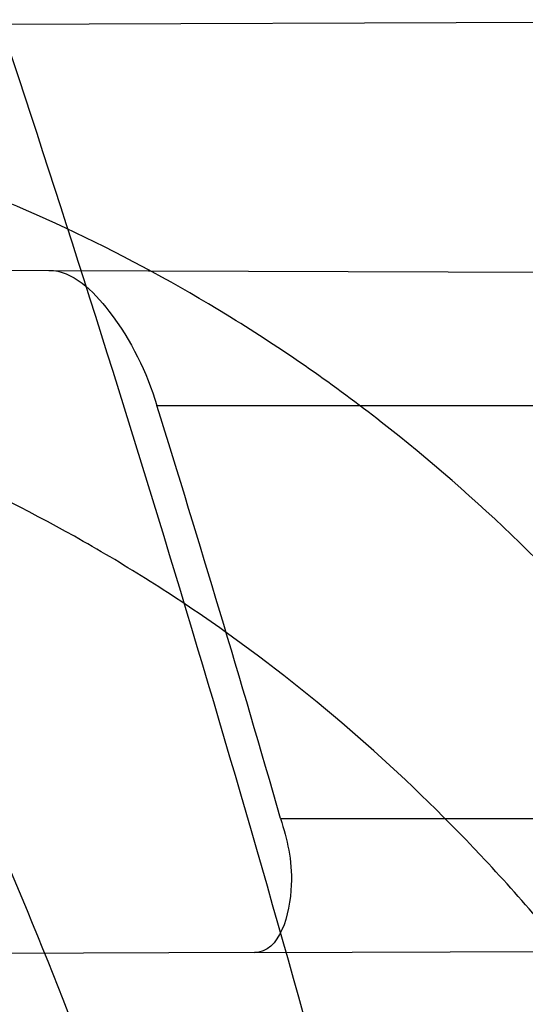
# Model space of a CAD drawing. Header units: millimetres. Extents: x 0 to 297, y 0 to 210.
# Tile 44 of 256: x 141.7195 to 141.7305, y 90.9665 to 90.988. Entities that reach past the tile are written whole.
import ezdxf

# ---------------------------------------------------------------- set-up
doc = ezdxf.new("R2010")
doc.units = ezdxf.units.MM
doc.header["$LTSCALE"] = 16.335
doc.layers.get('0').update_dxf_attribs({"linetype": 'CONTINUOUS'})
for name, color, linetype in [('01_GLOBAL', 7, 'CONTINUOUS'), ('INTFCLR_1', 7, 'CONTINUOUS'), ('INTFCLR_144815', 7, 'CONTINUOUS')]:
    doc.layers.add(name, color=color, linetype=linetype)

msp = doc.modelspace()

# ---------------------------------------------------------------- linework, layer by layer
at = {"color": 7, "linetype": 'Continuous'}
msp.add_circle((142.5788034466, 92.2083412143), 3.42, dxfattribs=at)
at = {"color": 9, "linetype": 'Continuous'}
msp.add_arc((142.5788034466, 92.2083412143), 3.3761688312, 182.9674534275, 267.0325465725, dxfattribs=at)
at = {"layer": '01_GLOBAL', "color": 7, "linetype": 'Continuous'}
msp.add_circle((142.5788034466, 92.2083412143), 3.465, dxfattribs=at)
at = {"layer": 'INTFCLR_1', "color": 9, "linetype": 'Continuous'}
for p, q in [((141.7156813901, 90.9878829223), (141.7474021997, 90.9879936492)), ((141.7201135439, 90.9825307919), (141.7990226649, 90.982255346)), ((141.7224650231, 90.97958959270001), (141.7996998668, 90.97958959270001)), ((141.725158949, 90.97058959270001), (141.8020041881, 90.97058959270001)), ((141.7245857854, 90.9676640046), (141.8026887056, 90.9679366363))]:
    msp.add_line(p, q, dxfattribs=at)
at = {"layer": 'INTFCLR_1', "color": 6, "linetype": 'Continuous'}
for p, q in [((141.6490417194, 90.9827788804), (141.7201135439, 90.9825307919)), ((141.7245857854, 90.9676640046), (141.6545242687, 90.96741944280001))]:
    msp.add_line(p, q, dxfattribs=at)
for centre, radius, start, end in [((141.273551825, 90.84008959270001), 0.5431065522, 270, 90.00000002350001), ((141.273551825, 90.84008959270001), 0.5161422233, 270, 90.00000002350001), ((141.2728077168, 90.840092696), 0.4707983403, 16.0920984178, 17.2354244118)]:
    msp.add_arc(centre, radius, start, end, dxfattribs=at)
at = {"layer": 'INTFCLR_1', "color": 9, "linetype": 'Continuous'}
msp.add_arc((141.273551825, 90.84008959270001), 0.4693968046, 15.0858372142, 18.3537618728, dxfattribs=at)
for points, knots in [([(141.7564146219, 90.67214758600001), (141.7574831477, 90.6750551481), (141.7595771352, 90.68092625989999), (141.7635668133, 90.69283277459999), (141.7700402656, 90.7142045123), (141.7760428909, 90.73928884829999), (141.7800065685, 90.7617077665), (141.7816728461, 90.7731553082), (141.7825328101, 90.7797764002), (141.7845176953, 90.7963988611), (141.7865801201, 90.82480135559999), (141.786249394, 90.85831129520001), (141.7846909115, 90.8800272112), (141.783710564, 90.8900544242), (141.7829887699, 90.8967234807), (141.7807586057, 90.9147232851), (141.7756949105, 90.94354598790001), (141.7683980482, 90.97168599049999), (141.7631787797, 90.98838778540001), (141.7612158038, 90.9943618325), (141.7582294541, 91.0031618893), (141.7514922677, 91.0215597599), (141.7398577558, 91.04856209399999), (141.7266081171, 91.07407256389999), (141.7173713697, 91.0897744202), (141.7130543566, 91.096763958), (141.7101864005, 91.1013200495), (141.7024300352, 91.1133026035), (141.6894327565, 91.1316928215), (141.6713790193, 91.1540805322), (141.6560874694, 91.1708617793), (141.64540551, 91.18158825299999), (141.6394993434, 91.18726746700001), (141.6313044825, 91.1949266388), (141.6198341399, 91.2049554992), (141.6074179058, 91.2146860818), (141.5999877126, 91.21997005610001), (141.5969902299, 91.2219990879), (141.595231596, 91.2231656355), (141.5931919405, 91.2244765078), (141.5909359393, 91.2258549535), (141.5889565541, 91.22699033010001), (141.587260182, 91.2278794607), (141.5858677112, 91.2285262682), (141.5847587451, 91.228921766), (141.5839916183, 91.22910084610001), (141.5833474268, 91.229003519), (141.5832219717, 91.22839726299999), (141.5835311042, 91.22772715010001), (141.5840679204, 91.2267985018), (141.5849352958, 91.22562953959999), (141.5860911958, 91.2242042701), (141.587545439, 91.22253261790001), (141.5892822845, 91.2206136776), (141.5909074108, 91.2188652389), (141.5923395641, 91.21734229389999), (141.5948337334, 91.21470682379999), (141.5989725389, 91.2103803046), (141.6073909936, 91.20154652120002), (141.6165855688, 91.19163585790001), (141.6249614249, 91.18216354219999), (141.6301387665, 91.17614023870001), (141.6384641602, 91.1662523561), (141.6512098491, 91.1502285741), (141.6679191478, 91.126915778), (141.680013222, 91.107884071), (141.6879313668, 91.094337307), (141.6933038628, 91.08480936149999), (141.702572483, 91.0674180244), (141.7149508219, 91.0411554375), (141.7234902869, 91.0192594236), (141.7274621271, 91.00790684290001)], [0, 0, 0, 0, 0.0103790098, 0.0208837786, 0.0420711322, 0.08518383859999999, 0.1071959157, 0.1183352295, 0.1239409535, 0.1295662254, 0.1744257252, 0.2192335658, 0.2417179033, 0.2473538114, 0.2529901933, 0.2641930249, 0.3081221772, 0.3509242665, 0.3614865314, 0.3667493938, 0.3719931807, 0.3926229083, 0.4323809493, 0.4704125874, 0.488853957, 0.4934075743, 0.4979380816, 0.506891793, 0.541232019, 0.5733300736, 0.6031972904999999, 0.6172524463, 0.624045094, 0.6306497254, 0.6548348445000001, 0.6750681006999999, 0.6834748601, 0.6853777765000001, 0.68719583, 0.6905456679, 0.6935010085, 0.6960526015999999, 0.698191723, 0.6999112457, 0.7012080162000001, 0.7020916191, 0.7026257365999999, 0.703100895, 0.7038825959, 0.7050751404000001, 0.7066972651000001, 0.7087491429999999, 0.7112254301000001, 0.7141189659, 0.7174213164, 0.7192231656, 0.7211235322, 0.729579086, 0.7392841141, 0.7620097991, 0.7748694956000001, 0.7816475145, 0.7886215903, 0.818178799, 0.8502213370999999, 0.88468242, 0.8936821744, 0.9027945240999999, 0.9213302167, 0.9597016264, 1, 1, 1, 1]), ([(141.589474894, 91.22708959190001), (141.5901302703, 91.2270894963), (141.5934664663, 91.2257697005), (141.5972968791, 91.2235292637), (141.6010154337, 91.2211904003), (141.6028021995, 91.2200263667), (141.6058484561, 91.21800314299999), (141.6133970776, 91.21273816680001), (141.6260174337, 91.20304741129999), (141.6376862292, 91.1930563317), (141.6460232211, 91.1854269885), (141.6520280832, 91.1797738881), (141.6628847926, 91.1691018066), (141.6784293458, 91.15240674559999), (141.6967876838, 91.1301309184), (141.7100118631, 91.1118246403), (141.7179037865, 91.099896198), (141.7208202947, 91.09536318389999), (141.7252087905, 91.0884116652), (141.734595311, 91.0728013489), (141.748064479, 91.04743455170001), (141.7598995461, 91.0205684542), (141.766753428, 91.0022608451), (141.7697904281, 90.99350690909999), (141.7717861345, 90.9875658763), (141.7770905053, 90.9709626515), (141.7845086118, 90.94298471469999), (141.7896594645, 90.91431187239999), (141.7919274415, 90.89640779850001), (141.7926613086, 90.8897756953), (141.793657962, 90.87980496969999), (141.795242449, 90.8582113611), (141.7955788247, 90.82488434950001), (141.7934815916, 90.79663997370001), (141.7914638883, 90.7801127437), (141.7905895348, 90.7735282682), (141.788895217, 90.7621430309), (141.7848639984, 90.73984187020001), (141.7787596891, 90.71489416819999), (141.7721799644, 90.6936469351), (141.768123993, 90.6818069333), (141.7659952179, 90.6759685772), (141.7649089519, 90.6730772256)], [0, 0, 0, 0, 0.0031306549, 0.0166311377, 0.0214593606, 0.0240790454, 0.0268205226, 0.0389267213, 0.0680356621, 0.1027866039, 0.1122691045, 0.1220183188, 0.1421809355, 0.1849822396, 0.2309158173, 0.2799873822, 0.2927706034, 0.2992370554, 0.3057353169, 0.3320403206, 0.3862319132, 0.4428084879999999, 0.4721383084, 0.4795908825, 0.487069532, 0.5020757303, 0.5628487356, 0.6251729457, 0.6410612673, 0.6490543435, 0.6570463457, 0.6889269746, 0.7524526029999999, 0.8160592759, 0.8240370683, 0.8319876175, 0.8477879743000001, 0.8790177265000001, 0.9402188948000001, 0.970317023, 0.9852457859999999, 1, 1, 1, 1]), ([(141.7253905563, 90.95128740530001), (141.724973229, 90.95288689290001), (141.7243076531, 90.95527262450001), (141.7233398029, 90.95842231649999), (141.7218420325, 90.963004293), (141.71935493, 90.9696054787), (141.7163531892, 90.97591489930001), (141.7141387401, 90.97987542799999), (141.7126401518, 90.9823921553), (141.7099336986, 90.98652218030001), (141.7056479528, 90.99189626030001), (141.7011888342, 90.9960574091), (141.6980236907, 90.9984691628), (141.695867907, 90.9999798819), (141.6919530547, 91.00239324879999), (141.6859110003, 91.0052094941), (141.6801357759, 91.0069946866), (141.6761363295, 91.00793918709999), (141.6733675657, 91.0085168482), (141.6683827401, 91.0093736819), (141.6610182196, 91.0101702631), (141.653474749, 91.0105553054), (141.6480509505, 91.0106794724), (141.6448667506, 91.0107164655), (141.6399940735, 91.0107416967), (141.6326138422, 91.0106735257), (141.6226920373, 91.01046249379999), (141.6160338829, 91.0102829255), (141.6126829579, 91.0101837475)], [0, 0, 0, 0, 0.0346278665, 0.051871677, 0.0690216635, 0.135606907, 0.1994957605, 0.215141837, 0.2306514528, 0.2608466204, 0.3185308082, 0.3741944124, 0.3880448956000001, 0.4018755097, 0.4293241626, 0.4842905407, 0.5409817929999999, 0.5556132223, 0.5703744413, 0.6002237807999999, 0.6615312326, 0.7254044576, 0.7584008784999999, 0.7751754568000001, 0.7921112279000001, 0.8604747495, 0.9297738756, 1, 1, 1, 1]), ([(141.7274621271, 91.00790684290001), (141.7315912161, 90.9961048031), (141.7390893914, 90.97185256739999), (141.7462276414, 90.94067982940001), (141.7497519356, 90.91986040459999), (141.7511690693, 90.91003879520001), (141.7520562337, 90.903430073), (141.7542266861, 90.88522496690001), (141.7563129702, 90.8552042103), (141.7560193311, 90.8250769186), (141.75492511, 90.80665849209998), (141.7544248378, 90.79993719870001), (141.7535799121, 90.7899339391), (141.7512498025, 90.76863348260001), (141.7458257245, 90.73651859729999), (141.7391945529, 90.7098498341), (141.7346932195, 90.69454437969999), (141.7328673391, 90.6885424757), (141.7295794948, 90.67824709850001), (141.7226337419, 90.6583743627), (141.7115361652, 90.63128552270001), (141.7001192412, 90.60802526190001), (141.6927555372, 90.5944485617), (141.6900841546, 90.589659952), (141.6861147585, 90.582673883), (141.6775648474, 90.56827510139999), (141.6639972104, 90.5475548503), (141.6473654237, 90.5249373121), (141.6353721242, 90.510182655), (141.6284582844, 90.5020841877), (141.6258517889, 90.4990615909), (141.6214530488, 90.49403413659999), (141.6133270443, 90.48498786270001), (141.6044845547, 90.4755649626), (141.5965053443, 90.4672222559), (141.5917239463, 90.4622035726), (141.5879282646, 90.458105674), (141.5854794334, 90.455268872), (141.5841304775, 90.4534756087), (141.5835709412, 90.4525240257), (141.5832318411, 90.4518413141), (141.5833749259, 90.4509528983), (141.5852684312, 90.45133920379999), (141.5873513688, 90.45233756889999), (141.5911230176, 90.4543766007), (141.5947207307, 90.45666834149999), (141.5976748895, 90.4586369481), (141.5995705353, 90.45994039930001), (141.602756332, 90.46217006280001), (141.6078515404, 90.4659004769), (141.6149715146, 90.47143524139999), (141.62561538, 90.4801941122), (141.6351418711, 90.48873792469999), (141.6434777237, 90.4967321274), (141.649452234, 90.502628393), (141.6602195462, 90.51373015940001), (141.6755659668, 90.5310421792), (141.6935858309, 90.5540599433), (141.7064887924, 90.5729162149), (141.7141583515, 90.5851797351), (141.7169899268, 90.589838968), (141.721250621, 90.59698783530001), (141.7303494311, 90.61303956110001), (141.743335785, 90.63909440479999), (141.7522698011, 90.66086912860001), (141.7564146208, 90.6721475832)], [0, 0, 0, 0, 0.0419354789, 0.08505031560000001, 0.1071497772, 0.1127379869, 0.1183317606, 0.1295131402, 0.1742263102, 0.2191466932, 0.230445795, 0.2361065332, 0.241751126, 0.2641147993, 0.3079545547, 0.3508736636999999, 0.3561840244, 0.3614616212, 0.3719139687, 0.3924297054, 0.4320526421, 0.4700131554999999, 0.4792642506, 0.483852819, 0.4884035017, 0.5062126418, 0.5400088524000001, 0.5714206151, 0.6003317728, 0.6037560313, 0.6071340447, 0.6137178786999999, 0.6261602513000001, 0.6479155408, 0.6570536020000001, 0.6648783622, 0.6711643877, 0.6757843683, 0.6774462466, 0.6786751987, 0.6794900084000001, 0.6799813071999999, 0.6813020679, 0.6842478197, 0.6888651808, 0.6950795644, 0.6987591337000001, 0.70073729, 0.7027989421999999, 0.7117993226, 0.7219139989, 0.7330405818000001, 0.7580265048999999, 0.7648041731, 0.7717766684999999, 0.7861782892, 0.816667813, 0.8493175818, 0.8841610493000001, 0.8932352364, 0.8978283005, 0.9024468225, 0.9211469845, 0.9596997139, 1, 1, 1, 1]), ([(141.7229346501, 90.950562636), (141.7225203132, 90.9520869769), (141.7218596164, 90.95436026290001), (141.7209005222, 90.9573606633), (141.7194166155, 90.9617297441), (141.7169546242, 90.9680267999), (141.7139955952, 90.9740387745), (141.7118172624, 90.9778135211), (141.7103415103, 90.9802161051), (141.7076752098, 90.9841638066), (141.7034603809, 90.98930325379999), (141.6990952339, 90.9932809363), (141.6959998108, 90.99559177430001), (141.6938889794, 90.9970435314), (141.6900556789, 90.9993663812), (141.6841506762, 91.0020863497), (141.6785147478, 91.0038272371), (141.6746112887, 91.00475625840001), (141.6719096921, 91.0053289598), (141.6670470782, 91.0061827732), (141.6598660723, 91.0070039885), (141.6525099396, 91.0074362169), (141.6472212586, 91.0076044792), (141.6441167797, 91.00766953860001), (141.6393662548, 91.00773907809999), (141.632170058, 91.0077458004), (141.6224934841, 91.00764605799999), (141.6159991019, 91.0075437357), (141.61273008, 91.00748667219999)], [0, 0, 0, 0, 0.0341067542, 0.0511005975, 0.068008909, 0.1337310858, 0.1969343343, 0.2124407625, 0.2278215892, 0.257805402, 0.3152480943, 0.3708921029, 0.3847695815, 0.3986396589, 0.4261925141, 0.481455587, 0.5385040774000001, 0.553232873, 0.5680896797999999, 0.5981246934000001, 0.6597952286, 0.7240152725, 0.7571801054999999, 0.774039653, 0.7910593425, 0.8597607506, 0.9294066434, 1, 1, 1, 1]), ([(141.5894748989, 90.4530895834), (141.5892979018, 90.4530896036), (141.5888645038, 90.453175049), (141.5888868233, 90.45395412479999), (141.5893505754, 90.4547556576), (141.5901524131, 90.4559470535), (141.5913747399, 90.4574296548), (141.5929802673, 90.4592514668), (141.5949656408, 90.4613878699), (141.5971947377, 90.4637206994), (141.5996190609, 90.4662163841), (141.6031782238, 90.46985252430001), (141.6105296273, 90.4773399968), (141.6195432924, 90.486704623), (141.6278287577, 90.4956995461), (141.6323134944, 90.500698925), (141.6349707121, 90.50370456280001), (141.642015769, 90.5117541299), (141.6542358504, 90.5264206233), (141.6711890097, 90.54891642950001), (141.6850238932, 90.56953556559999), (141.6937443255, 90.58386952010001), (141.6977917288, 90.5908225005), (141.7005148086, 90.5955870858), (141.7080176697, 90.6090898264), (141.7196527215, 90.63222718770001), (141.7309710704, 90.65919529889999), (141.7380553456, 90.6789827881), (141.7414080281, 90.689232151), (141.74326968, 90.6952065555), (141.7478571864, 90.7104352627), (141.754617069, 90.7369742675), (141.7601493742, 90.7689508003), (141.7625257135, 90.7901596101), (141.7633872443, 90.80011831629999), (141.7638973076, 90.8068091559), (141.7650129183, 90.8251434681), (141.7653124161, 90.8551382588), (141.7631848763, 90.8850242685), (141.7609722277, 90.9031442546), (141.7600677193, 90.9097228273), (141.758622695, 90.9195008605), (141.7550282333, 90.9402318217), (141.7477475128, 90.9712699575), (141.7401050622, 90.9953997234), (141.7358975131, 91.00714062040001)], [0, 0, 0, 0, 0.0008731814, 0.0017184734, 0.0032338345, 0.0055641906, 0.008732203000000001, 0.0127298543, 0.0175349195, 0.0231216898, 0.028646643, 0.0346996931, 0.0482229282, 0.0804128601, 0.09881585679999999, 0.1085510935, 0.1135452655, 0.1186072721, 0.1613234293, 0.207686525, 0.2575125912, 0.2837456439, 0.2904463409, 0.297201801, 0.3108185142, 0.3666506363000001, 0.4248611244, 0.4549770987, 0.470314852, 0.4780577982, 0.4858479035, 0.548777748, 0.6130125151, 0.6457681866, 0.6540348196, 0.6623247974, 0.6788712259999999, 0.7446474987, 0.8101274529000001, 0.8265054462, 0.8346996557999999, 0.8428862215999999, 0.8752668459, 0.9384715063, 1, 1, 1, 1]), ([(141.7449178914, 90.9489930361), (141.7445486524, 90.95058034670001), (141.7437011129, 90.95369897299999), (141.7423787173, 90.9574985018), (141.7411714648, 90.9604350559), (141.7398904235, 90.963253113), (141.7381353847, 90.9665919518), (141.736149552, 90.9697186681), (141.7344440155, 90.9720410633), (141.7318779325, 90.9752129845), (141.7289807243, 90.97803912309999), (141.7258063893, 90.98038905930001), (141.7236874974, 90.9817880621), (141.7198488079, 90.9839056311), (141.7157062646, 90.98540590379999), (141.7120515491, 90.9862752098), (141.7095364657, 90.98676344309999), (141.7049750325, 90.9873559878), (141.7010060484, 90.98744703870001), (141.6983405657, 90.9873738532)], [0, 0, 0, 0, 0.0736783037, 0.1459642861, 0.18172594, 0.2171910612, 0.2858878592, 0.3520712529, 0.3844359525, 0.4161009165, 0.5365327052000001, 0.5657771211, 0.5946184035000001, 0.6512644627, 0.7636610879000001, 0.7922337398, 0.8211066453, 0.8794481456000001, 1, 1, 1, 1]), ([(141.7410849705, 90.94808959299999), (141.7407177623, 90.94948592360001), (141.7398784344, 90.9522310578), (141.7385775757, 90.9555643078), (141.7373956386, 90.9581410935), (141.7361380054, 90.960621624), (141.7344170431, 90.9635620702), (141.7324811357, 90.9663064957), (141.7308218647, 90.9683453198), (141.7283055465, 90.97115821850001), (141.7254838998, 90.9736442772), (141.7224238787, 90.9757027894), (141.7203653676, 90.97694297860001), (141.7166282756, 90.9788260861), (141.7126306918, 90.9801544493), (141.709107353, 90.9809388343), (141.706676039, 90.9813799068), (141.7022708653, 90.9819310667), (141.6984415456, 90.9820347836), (141.6958671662, 90.9819898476)], [0, 0, 0, 0, 0.0701429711, 0.1392985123, 0.1736599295, 0.2078369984, 0.2743812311, 0.3389829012, 0.370778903, 0.4020358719, 0.5223382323, 0.5518983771, 0.5811774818, 0.6390375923, 0.7549036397, 0.7844765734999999, 0.8144030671, 0.8749126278, 1, 1, 1, 1])]:
    msp.add_open_spline(points, degree=3, knots=knots, dxfattribs=at)
at = {"layer": 'INTFCLR_1', "color": 6, "linetype": 'Continuous'}
for points, knots in [([(141.6277114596, 91.22708959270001), (141.62722335, 91.22708959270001), (141.6272941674, 91.2251154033), (141.6286240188, 91.2237135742), (141.6303773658, 91.2209404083), (141.6330579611, 91.2176754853), (141.636536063, 91.21338186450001), (141.6409148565, 91.2081556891), (141.6460561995, 91.2020006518), (141.6515635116, 91.19533394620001), (141.6570035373, 91.1886267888), (141.6620669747, 91.18224014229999), (141.6667156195, 91.1762455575), (141.6709428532, 91.17066993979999), (141.6747632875, 91.16552206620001), (141.678203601, 91.1607902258), (141.6812975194, 91.15645408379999), (141.684076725, 91.1524886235), (141.6865629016, 91.14888322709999), (141.6887839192, 91.1456142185), (141.6907670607, 91.14265455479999), (141.6925435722, 91.139969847), (141.6941233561, 91.1375556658), (141.6955259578, 91.1353899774), (141.6967707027, 91.1334503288), (141.6978866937, 91.13169669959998), (141.6988796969, 91.1301244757), (141.6997620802, 91.12871811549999), (141.7005836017, 91.12740101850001), (141.7014128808, 91.12606327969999), (141.7023097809, 91.1246072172), (141.7032931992, 91.12299941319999), (141.7043734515, 91.121219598), (141.7055619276, 91.1192446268), (141.706875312, 91.1170411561), (141.7083246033, 91.11458304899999), (141.7099237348, 91.11183694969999), (141.7116817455, 91.10877663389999), (141.7136163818, 91.10535704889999), (141.7157436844, 91.1015316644), (141.7180830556, 91.0972414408), (141.7206593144, 91.0924115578), (141.7234900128, 91.0869698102), (141.726590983, 91.0808326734), (141.7299816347, 91.0738979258), (141.7336899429, 91.06602274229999), (141.7377398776, 91.05703497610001), (141.7421529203, 91.0467148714), (141.7469453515, 91.0347982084), (141.7521299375, 91.02090744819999), (141.7576364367, 91.0047235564), (141.7631009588, 90.9866925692), (141.7681397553, 90.9675743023), (141.7724835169, 90.948235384), (141.7760959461, 90.928843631), (141.7789762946, 90.9094758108), (141.7811396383, 90.8901288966), (141.78259316, 90.8708485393), (141.7833500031, 90.85161596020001), (141.7834187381, 90.8324615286), (141.782807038, 90.8133676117), (141.7815194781, 90.7943366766), (141.7795595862, 90.7753839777), (141.7769236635, 90.75647136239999), (141.7736112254, 90.7376240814), (141.7696058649, 90.7188012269), (141.7649044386, 90.700026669), (141.7595680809, 90.6815608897), (141.7539109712, 90.6643011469), (141.7483372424, 90.6489785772), (141.7431614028, 90.6358921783), (141.7384031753, 90.6246472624), (141.7340415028, 90.6149110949), (141.7300563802, 90.60642995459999), (141.7264192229, 90.5989959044), (141.7231040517, 90.5924542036), (141.7200858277, 90.5866790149), (141.7173473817, 90.581575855), (141.7148681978, 90.57706222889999), (141.7126227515, 90.5730569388), (141.7105887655, 90.5694929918), (141.7087453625, 90.56631374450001), (141.7070795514, 90.563481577), (141.705579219, 90.560962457), (141.7042282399, 90.55871863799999), (141.7030062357, 90.55670860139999), (141.701896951, 90.554899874), (141.7008702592, 90.5532389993), (141.6998448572, 90.5515926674), (141.698741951, 90.54983502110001), (141.697495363, 90.547864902), (141.6960930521, 90.5456696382), (141.6945138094, 90.5432229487), (141.6927331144, 90.5404962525), (141.6907308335, 90.5374685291), (141.6884841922, 90.5341192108), (141.6859642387, 90.5304209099), (141.6831423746, 90.52634758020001), (141.6799866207, 90.5218758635), (141.6764721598, 90.51699345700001), (141.6725652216, 90.5116795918), (141.668231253, 90.50591584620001), (141.6634587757, 90.49971750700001), (141.6582464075, 90.493104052), (141.6526341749, 90.48615232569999), (141.646910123, 90.4792048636), (141.6415439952, 90.4727739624), (141.6369559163, 90.4673043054), (141.633315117, 90.4628207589), (141.6305101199, 90.4594209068), (141.6286771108, 90.45653647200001), (141.6273060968, 90.45510292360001), (141.6272194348, 90.45308959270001), (141.6277114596, 90.45308959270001)], [0, 0, 0, 0, 0.0017146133, 0.0041239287, 0.0077631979, 0.0127375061, 0.019147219, 0.0271011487, 0.0367138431, 0.0473099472, 0.0574795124, 0.0670486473, 0.07593967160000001, 0.0841262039, 0.0916267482, 0.0984583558, 0.1046766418, 0.1103381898, 0.1154683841, 0.1200606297, 0.1242209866, 0.1279830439, 0.1313690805, 0.1343557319, 0.1370466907, 0.1394649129, 0.141657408, 0.1435788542, 0.1452969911, 0.147110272, 0.1491076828, 0.1513042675, 0.1537308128, 0.1564212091, 0.1594011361, 0.1627417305, 0.1664450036, 0.1705638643, 0.1751393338, 0.1802462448, 0.1859394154, 0.1923045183, 0.1994748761, 0.2074861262, 0.2164579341, 0.2265900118, 0.2380620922, 0.2510852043, 0.2660147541, 0.2831767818, 0.3031618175, 0.3260557, 0.3493456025, 0.3725974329, 0.3956655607, 0.4186206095, 0.4413650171, 0.4640353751, 0.4865253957, 0.5089623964, 0.531306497, 0.5536180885, 0.5759523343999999, 0.598223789, 0.6206818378, 0.6431588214, 0.6658101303, 0.6886542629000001, 0.710664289, 0.7296002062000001, 0.7459208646, 0.7600932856, 0.7724882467, 0.7833944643, 0.793008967, 0.8015592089, 0.8091555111, 0.8158987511, 0.8219029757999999, 0.8272448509, 0.832028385, 0.8363175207, 0.8401542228, 0.8435703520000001, 0.8466171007, 0.8493545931, 0.8518335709, 0.8540704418, 0.8562135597, 0.8586467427, 0.8613594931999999, 0.864403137, 0.8677972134, 0.87158895, 0.8758429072, 0.8805481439, 0.8857559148, 0.8915631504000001, 0.8979547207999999, 0.9049814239, 0.9126947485, 0.9211229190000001, 0.9303127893, 0.9401736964, 0.9507020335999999, 0.9616958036, 0.9717974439, 0.9801138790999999, 0.9868020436, 0.9920080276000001, 0.9957951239, 0.9982716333, 1, 1, 1, 1]), ([(141.6277114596, 90.45308959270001), (141.628171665, 90.45308959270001), (141.6293857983, 90.4535584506), (141.6315047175, 90.4546851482), (141.6344755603, 90.4566024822), (141.6382959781, 90.45932618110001), (141.6430293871, 90.46297042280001), (141.6486619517, 90.46758769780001), (141.6548706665, 90.47298156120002), (141.6611699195, 90.47874448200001), (141.6671157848, 90.4844418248), (141.6725640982, 90.4898702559), (141.6775235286, 90.49499331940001), (141.6820174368, 90.4997851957), (141.6860792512, 90.50424019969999), (141.6897364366, 90.50835687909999), (141.6930192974, 90.51213812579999), (141.695970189, 90.5156093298), (141.6986132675, 90.51877794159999), (141.7009775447, 90.5216603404), (141.7030883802, 90.5242738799), (141.7049778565, 90.526646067), (141.7066938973, 90.528827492), (141.7083843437, 90.53100071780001), (141.7101852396, 90.53334413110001), (141.7120971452, 90.53586602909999), (141.7139888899, 90.53839686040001), (141.7158471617, 90.5409158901), (141.7177807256, 90.5435730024), (141.719921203, 90.54655873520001), (141.7223135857, 90.5499520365), (141.7249869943, 90.55381783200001), (141.7279695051, 90.558226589), (141.7312859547, 90.56325135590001), (141.7349620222, 90.56898214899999), (141.739037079, 90.5755449), (141.7435494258, 90.58308452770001), (141.7485344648, 90.591778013), (141.7540294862, 90.6018595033), (141.760066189, 90.61360340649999), (141.766684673, 90.62742065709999), (141.7737557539, 90.64350792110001), (141.780825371, 90.6613597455), (141.7874356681, 90.68018148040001), (141.7933066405, 90.6992600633), (141.7983875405, 90.71840914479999), (141.8026952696, 90.7376081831), (141.8062277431, 90.7567556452), (141.8090134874, 90.77590353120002), (141.811058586, 90.7949702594), (141.8123825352, 90.81398619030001), (141.8129971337, 90.83293247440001), (141.8129122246, 90.8518123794), (141.8121342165, 90.87063713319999), (141.8106673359, 90.8893947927), (141.8085112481, 90.9080934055), (141.8056642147, 90.9267302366), (141.8021262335, 90.9452767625), (141.7978831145, 90.9637745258), (141.7929277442, 90.9822003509), (141.7872355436, 91.0005755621), (141.7808222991, 91.0188067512), (141.7739442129, 91.03620618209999), (141.7670434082, 91.0519657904), (141.7605810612, 91.0655293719), (141.7546880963, 91.07706645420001), (141.7493295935, 91.08696962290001), (141.7444701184, 91.0955139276), (141.7400702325, 91.1029297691), (141.7360941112, 91.1093927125), (141.7325006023, 91.1150506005), (141.7292596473, 91.12001098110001), (141.726339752, 91.12437206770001), (141.7237187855, 91.128203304), (141.7213647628, 91.13157857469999), (141.7192605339, 91.1345456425), (141.717372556, 91.1371689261), (141.7156764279, 91.13949490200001), (141.7140548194, 91.1416921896), (141.7123690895, 91.1439503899), (141.7105117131, 91.1464071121), (141.7085985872, 91.1489024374), (141.7066793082, 91.1513715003), (141.7047357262, 91.15383994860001), (141.7026024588, 91.1565116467), (141.7002196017, 91.15944934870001), (141.69755058, 91.1626834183), (141.6945697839, 91.1662275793), (141.6912418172, 91.1701004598), (141.6875371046, 91.1743119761), (141.6834171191, 91.178874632), (141.6788518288, 91.1837864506), (141.6738154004, 91.18903530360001), (141.6682758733, 91.1946010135), (141.6622344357, 91.2004349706), (141.6557918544, 91.2063757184), (141.6493931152, 91.21197413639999), (141.6435362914, 91.2168073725), (141.6386043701, 91.22062540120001), (141.6346411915, 91.223465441), (141.6315795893, 91.22545094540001), (141.6294126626, 91.22660901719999), (141.6281767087, 91.22708959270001), (141.6277114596, 91.22708959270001)], [0, 0, 0, 0, 0.0015510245, 0.0042404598, 0.008161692, 0.0134191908, 0.0200669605, 0.0282845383, 0.0379646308, 0.04778133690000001, 0.0570562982, 0.0657163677, 0.0737008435, 0.0810864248, 0.08785639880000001, 0.09401872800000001, 0.09964461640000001, 0.1047327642, 0.1093734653, 0.1135510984, 0.1172970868, 0.1206958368, 0.1237721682, 0.1266512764, 0.1299751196, 0.1337328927, 0.1373171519, 0.1406241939, 0.1442827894, 0.1483924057, 0.1530055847, 0.1582756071, 0.1642330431, 0.1709447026, 0.1785661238, 0.1871788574, 0.1969791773, 0.2081785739, 0.2209513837, 0.2356728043, 0.2526768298, 0.2725784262, 0.2948857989, 0.3173719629, 0.3397942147, 0.362144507, 0.3841260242, 0.4060931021, 0.4277499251, 0.4493238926, 0.4707068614, 0.4919794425, 0.5131973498, 0.5343237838, 0.5554641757, 0.5765947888, 0.5977467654, 0.6189899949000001, 0.6402145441, 0.6616941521, 0.6832817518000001, 0.7050322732, 0.7268136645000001, 0.7463228, 0.7630041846, 0.7774428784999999, 0.7899800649, 0.8009502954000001, 0.8105690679, 0.8190401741, 0.8265233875, 0.8331581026, 0.8390096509, 0.8442114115, 0.8488026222, 0.8528784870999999, 0.8564706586, 0.8596954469, 0.8625805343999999, 0.8656744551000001, 0.8691928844, 0.8729603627, 0.8762716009, 0.879732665, 0.8835489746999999, 0.8877941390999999, 0.8924809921, 0.8976810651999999, 0.9034017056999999, 0.9096904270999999, 0.916584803, 0.9241199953, 0.932290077, 0.9411002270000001, 0.9505839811, 0.960593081, 0.9706330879, 0.9792338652, 0.9861845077, 0.991642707, 0.9956806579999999, 0.9984319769, 1, 1, 1, 1]), ([(141.7201135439, 90.9825307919), (141.7206399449, 90.98252895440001), (141.7217073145, 90.98144810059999), (141.7222374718, 90.9803230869), (141.7224650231, 90.97958959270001)], [0, 0, 0, 0, 0.4066831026, 1, 1, 1, 1]), ([(141.725158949, 90.97058959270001), (141.725294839, 90.97011854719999), (141.7255525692, 90.9692216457), (141.7251453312, 90.96766595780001), (141.7245857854, 90.9676640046)], [0, 0, 0, 0, 0.4669966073, 1, 1, 1, 1])]:
    msp.add_open_spline(points, degree=3, knots=knots, dxfattribs=at)
at = {"layer": 'INTFCLR_144815', "color": 6, "linetype": 'Continuous'}
for radius in [0.5743020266, 0.5472855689]:
    msp.add_circle((141.273551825, 90.84008959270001), radius, dxfattribs=at)
for radius, start, end in [(0.7917112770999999, 313.9937911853, 154.5150993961), (0.7647112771, 312.9543589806, 154.5144414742), (0.73941501, 282.2440355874, 71.2863570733), (0.5834285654, 308.490992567, 51.50900743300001), (0.6104450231, 316.9838592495, 43.0161407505), (0.5760164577, 313.9992414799, 46.00075850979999)]:
    msp.add_arc((141.273551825, 90.84008959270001), radius, start, end, dxfattribs=at)
at = {"layer": 'INTFCLR_144815', "color": 9, "linetype": 'Continuous'}
for centre, radius, start, end in [((141.273551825, 90.84008959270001), 0.7345008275, 292.4997540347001, 54.0964566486), ((141.2735550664, 90.84009111), 0.6625959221, 292.4997540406, 54.09645665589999), ((141.2735749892, 90.84009512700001), 0.6513931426, 311.2505121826, 48.7494878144), ((141.2735518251, 90.84008959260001), 0.5937131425, 314.0862202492, 45.9137797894), ((141.273551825, 90.84008959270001), 0.5795156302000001, 313.8592910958, 46.1407088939), ((141.273551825, 90.84008959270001), 0.5757241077, 314.0319604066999, 45.9680396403)]:
    msp.add_arc(centre, radius, start, end, dxfattribs=at)
at = {"layer": 'INTFCLR_144815', "color": 6, "linetype": 'Continuous'}
for points, knots in [([(141.8173538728, 90.8400895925), (141.8173538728, 90.8429179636), (141.8173118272, 90.8485754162), (141.8171225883, 90.85706124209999), (141.8168070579, 90.8655470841), (141.8163650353, 90.87403295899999), (141.8157962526, 90.88251870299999), (141.8151003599, 90.891004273), (141.8142769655, 90.8994892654), (141.8133255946, 90.9079734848), (141.8122457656, 90.91645624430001), (141.8110369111, 90.9249371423), (141.8096985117, 90.9334151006), (141.8082299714, 90.94188934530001), (141.8066308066, 90.95035831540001), (141.8049004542, 90.9588208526), (141.8030385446, 90.9672748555), (141.80104466, 90.9757185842), (141.7989186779, 90.98414922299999), (141.7966604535, 90.9925643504), (141.7942702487, 91.0009603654), (141.7917483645, 91.0093340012), (141.789095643, 91.01768070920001), (141.7863130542, 91.02599619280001), (141.7834022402, 91.03427485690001), (141.7803651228, 91.0425111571), (141.7772043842, 91.0506984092), (141.7739232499, 91.0588295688), (141.7705257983, 91.06689663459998), (141.767016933, 91.07489092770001), (141.763402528, 91.0828029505), (141.7596895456, 91.09062233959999), (141.7558861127, 91.0983379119), (141.7520015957, 91.10593770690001), (141.7480466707, 91.1134090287), (141.744033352, 91.1207385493), (141.7399749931, 91.1279124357), (141.7358862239, 91.13491655), (141.7317828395, 91.1417366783), (141.7276816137, 91.148358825), (141.7236000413, 91.1547695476), (141.7195560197, 91.1609563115), (141.7155674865, 91.1669078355), (141.7116520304, 91.17261441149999), (141.7078264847, 91.17806819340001), (141.7041065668, 91.1832633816), (141.7005065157, 91.1881963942), (141.6970389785, 91.19286569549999), (141.6937149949, 91.1972715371), (141.690544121, 91.20141556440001), (141.6875338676, 91.20530135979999), (141.6846894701, 91.2089345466), (141.6820136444, 91.2123229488), (141.6795073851, 91.21547549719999), (141.6771704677, 91.2184015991), (141.6750020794, 91.22111039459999), (141.6730008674, 91.22361076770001), (141.6711651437, 91.22591115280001), (141.669493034, 91.2280194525), (141.6679826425, 91.2299427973), (141.666632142, 91.23168780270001), (141.6654391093, 91.2332604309), (141.6644023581, 91.2346669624), (141.6635160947, 91.2359113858), (141.6627882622, 91.2370028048), (141.6621863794, 91.2379330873), (141.6617182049, 91.2388949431), (141.6610997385, 91.2396961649), (141.6615040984, 91.2405846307), (141.6617698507, 91.240589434)], [0, 0, 0, 0, 0.0193136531, 0.0386315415, 0.05795820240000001, 0.0772974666, 0.0966541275, 0.1160313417, 0.1354339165, 0.1548642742, 0.1743271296, 0.1938240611, 0.2133596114, 0.2329339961, 0.2525510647, 0.2722100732, 0.2919141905, 0.3116608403, 0.3314519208, 0.351283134, 0.3711547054, 0.3910601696, 0.4109974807, 0.4309575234, 0.4509352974, 0.4709189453, 0.4908990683, 0.5108615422, 0.5307908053, 0.5506690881, 0.5704756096, 0.5901867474, 0.6097758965, 0.6292133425, 0.6484663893, 0.6674992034, 0.6862731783, 0.7047472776, 0.7228785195, 0.7406226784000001, 0.7579352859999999, 0.7747726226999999, 0.7910927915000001, 0.8068568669, 0.8220298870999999, 0.8365818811, 0.8504883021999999, 0.8637310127, 0.8762964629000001, 0.8881752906, 0.8993620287, 0.9098612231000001, 0.9196832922, 0.928844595, 0.9373624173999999, 0.9452545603, 0.952538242, 0.9592315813, 0.9653514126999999, 0.970913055, 0.9759307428, 0.980418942, 0.9843915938, 0.9878631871, 0.9908472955, 0.9933569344, 0.9954053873, 0.9981850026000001, 1, 1, 1, 1]), ([(141.6746009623, 90.43958975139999), (141.6743294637, 90.43959473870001), (141.6739346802, 90.44051627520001), (141.6745467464, 90.4413356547), (141.6750158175, 90.4423304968), (141.6756162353, 90.44328992), (141.6763427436, 90.4444157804), (141.6772268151, 90.4456987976), (141.6782605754, 90.44714833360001), (141.6794495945, 90.44876833), (141.6807951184, 90.4505653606), (141.6822994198, 90.4525454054), (141.6839649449, 90.45471611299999), (141.6857956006, 90.45708743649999), (141.6877946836, 90.4596693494), (141.6899625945, 90.4624689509), (141.6922956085, 90.46548894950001), (141.6947877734, 90.46873001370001), (141.6974360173, 90.4721973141), (141.7002434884, 90.4759050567), (141.7032142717, 90.479869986), (141.7063442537, 90.4840993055), (141.7096232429, 90.48859288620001), (141.7130388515, 90.4933481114), (141.7165811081, 90.4983662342), (141.7202374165, 90.50364521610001), (141.7239937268, 90.50918105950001), (141.7278347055, 90.5149677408), (141.731743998, 90.52099726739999), (141.735704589, 90.5272598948), (141.7396991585, 90.53374437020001), (141.7437104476, 90.540438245), (141.7477216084, 90.5473282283), (141.7517165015, 90.5544005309), (141.7556799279, 90.56164117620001), (141.7595977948, 90.56903626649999), (141.7634572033, 90.57657217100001), (141.767246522, 90.5842357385), (141.7709553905, 90.5920144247), (141.7745746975, 90.5998964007), (141.7780965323, 90.60787062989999), (141.7815140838, 90.6159268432), (141.7848215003, 90.6240554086), (141.7880144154, 90.63224886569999), (141.7910827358, 90.6404831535), (141.7940232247, 90.64874868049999), (141.7968372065, 90.6570474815), (141.7995279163, 90.6653897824), (141.8020958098, 90.6737784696), (141.8045374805, 90.68220316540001), (141.8068514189, 90.6906590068), (141.8090350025, 90.6991353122), (141.811086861, 90.7076240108), (141.8130074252, 90.7161235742), (141.8147973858, 90.72463376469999), (141.8164574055, 90.7331545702), (141.8179878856, 90.74168503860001), (141.8193889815, 90.750222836), (141.8206608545, 90.75876512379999), (141.8218038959, 90.7673101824), (141.8228186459, 90.77585753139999), (141.8237055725, 90.7844065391), (141.8244651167, 90.7929567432), (141.8250976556, 90.80150752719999), (141.8256035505, 90.8100588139), (141.825983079, 90.8186102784), (141.8262364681, 90.8271620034), (141.8263638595, 90.8357137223), (141.8263653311, 90.8442655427), (141.8262408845, 90.8528172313), (141.825990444, 90.8613689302), (141.8256138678, 90.8699203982), (141.8251109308, 90.8784716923), (141.8244813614, 90.887022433), (141.8237248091, 90.89557247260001), (141.8228408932, 90.9041213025), (141.821829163, 90.912668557), (141.8206891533, 90.9212135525), (141.8194203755, 90.92975547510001), (141.8180223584, 90.9382932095), (141.8164946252, 90.9468255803), (141.8148367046, 90.9553513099), (141.8130483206, 90.963868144), (141.8111294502, 90.9723729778), (141.8090801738, 90.9808627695), (141.8069004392, 90.98933536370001), (141.8045900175, 90.9977893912), (141.8021489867, 91.00622242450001), (141.7995780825, 91.01463013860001), (141.7968786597, 91.02300697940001), (141.794052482, 91.0313470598), (141.7911015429, 91.0396447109), (141.7880284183, 91.0478935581), (141.7848363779, 91.0560864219), (141.7815294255, 91.0642154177), (141.7781123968, 91.07227190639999), (141.7745910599, 91.08024645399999), (141.7709722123, 91.0881288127), (141.7672637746, 91.0959079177), (141.7634748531, 91.1035719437), (141.7596157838, 91.11110838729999), (141.7556981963, 91.11850409), (141.7517349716, 91.12574544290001), (141.7477402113, 91.1328185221), (141.7437291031, 91.139709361), (141.7397177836, 91.14640416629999), (141.7357230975, 91.1528896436), (141.7317622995, 91.15915334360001), (141.7278527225, 91.165183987), (141.7240113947, 91.17097180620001), (141.7202546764, 91.17650879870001), (141.7165979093, 91.18178892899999), (141.7130551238, 91.18680822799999), (141.7096387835, 91.1915648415), (141.7063596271, 91.1960589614), (141.7032265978, 91.2002926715), (141.7002468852, 91.2042696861), (141.6974259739, 91.20799513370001), (141.6947677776, 91.2114752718), (141.6922747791, 91.2147172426), (141.689948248, 91.21772876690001), (141.6877884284, 91.2205179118), (141.6857947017, 91.2230929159), (141.6839658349, 91.225461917), (141.6823001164, 91.22763286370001), (141.6807955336, 91.2296132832), (141.6794499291, 91.23141037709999), (141.6782609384, 91.2330304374), (141.6772266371, 91.234480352), (141.6763438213, 91.235762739), (141.6756133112, 91.23689083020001), (141.6750243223, 91.237843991), (141.6745991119, 91.2386960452), (141.6741632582, 91.23944360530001), (141.6741898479, 91.240581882), (141.6746009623, 91.240589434)], [0, 0, 0, 0, 0.0009311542, 0.0023661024, 0.0034197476, 0.004708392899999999, 0.006238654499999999, 0.0080169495, 0.0100497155, 0.0123440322, 0.0149074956, 0.0177478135, 0.0208710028, 0.0242896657, 0.0280205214, 0.0320682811, 0.0364316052, 0.0411066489, 0.04608797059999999, 0.0513925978, 0.0570544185, 0.0630770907, 0.069434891, 0.0761294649, 0.08315356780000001, 0.09049758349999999, 0.0981493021, 0.1060937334, 0.1143137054, 0.1227901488, 0.1315025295, 0.1404294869, 0.1495493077, 0.1588404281, 0.1682819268, 0.1778537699, 0.1875370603, 0.197314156, 0.207168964, 0.217086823, 0.2270545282, 0.2370604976, 0.2470942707, 0.2571461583, 0.2672135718, 0.2772260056, 0.2872285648, 0.2972614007, 0.3072826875, 0.3173107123, 0.3273382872, 0.3373435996, 0.3473246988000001, 0.3572841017, 0.367223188, 0.3771444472, 0.387051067, 0.3969410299, 0.4068119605, 0.4166652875, 0.4265028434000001, 0.4363264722, 0.4461370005, 0.4559367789, 0.4657270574, 0.4755104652, 0.4852884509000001, 0.4950636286, 0.5048374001, 0.5146124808, 0.5243903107, 0.5341735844, 0.5439637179, 0.5537632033, 0.5635732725, 0.5733961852, 0.5832332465, 0.5930862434, 0.6029564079, 0.6128446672, 0.6227518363, 0.6326790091, 0.6426268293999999, 0.6525927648, 0.6625749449, 0.6725742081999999, 0.6825911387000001, 0.6926266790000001, 0.7026779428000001, 0.7127386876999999, 0.7228052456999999, 0.7328732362, 0.7429368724, 0.7529895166, 0.7630233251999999, 0.7730292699, 0.7829971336, 0.7929151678, 0.8027701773, 0.8125475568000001, 0.8222311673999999, 0.8318035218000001, 0.8412455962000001, 0.8505374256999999, 0.8596580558, 0.8685859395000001, 0.8772993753, 0.8857769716, 0.8939982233, 0.9019439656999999, 0.9095970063, 0.9169424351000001, 0.9239679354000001, 0.9306640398, 0.9370242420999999, 0.9430448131, 0.9487246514, 0.9540648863, 0.9590688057, 0.9637413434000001, 0.9680887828, 0.9721183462, 0.9758379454, 0.9792560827, 0.9823810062, 0.9852211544, 0.9877847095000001, 0.9900792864, 0.992112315, 0.993890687, 0.995421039, 0.9967097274, 0.9977633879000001, 0.9985900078, 1, 1, 1, 1]), ([(141.6367999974, 91.22708959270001), (141.6364399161, 91.22708959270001), (141.6363255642, 91.2257295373), (141.6372569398, 91.2246598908), (141.63838536, 91.2227304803), (141.640177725, 91.22043632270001), (141.6424921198, 91.21746939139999), (141.6453817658, 91.2139362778), (141.6488464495, 91.20973608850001), (141.6528933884, 91.2048489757), (141.6575677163, 91.199162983), (141.6628623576, 91.1926298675), (141.6687637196, 91.1851889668), (141.6752395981, 91.1767911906), (141.6822044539, 91.1674440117), (141.6895907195, 91.157123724), (141.6972639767, 91.1458992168), (141.7051198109, 91.13380263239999), (141.7130153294, 91.12094050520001), (141.7208404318, 91.1073882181), (141.7284773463, 91.0932606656), (141.7358420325, 91.0786403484), (141.7428534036, 91.06363170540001), (141.7494631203, 91.0482979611), (141.755622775, 91.03272547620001), (141.7613102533, 91.0169574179), (141.7665038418, 91.0010528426), (141.7711928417, 90.98505273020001), (141.7753772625, 90.9689752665), (141.7790480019, 90.9528793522), (141.7822197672, 90.9367335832), (141.7848866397, 90.9206013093), (141.7870606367, 90.9044473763), (141.7887417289, 90.888322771), (141.7899368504, 90.8722155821), (141.7906506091, 90.85614051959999), (141.7908088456, 90.8454361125), (141.7908088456, 90.84008959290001)], [0, 0, 0, 0, 0.0025344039, 0.005901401, 0.0109295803, 0.0177704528, 0.0265540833, 0.0373505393, 0.04991676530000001, 0.0648695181, 0.0820131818, 0.1017234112, 0.1240566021, 0.1488553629, 0.1763609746, 0.2060970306, 0.2381748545, 0.2720515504, 0.3076064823, 0.3443876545, 0.3821831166, 0.4206251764, 0.4595934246, 0.4987613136, 0.5381325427, 0.5774437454, 0.6167240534, 0.6558745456, 0.6947773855, 0.7336358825, 0.7720551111, 0.8105726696, 0.8487051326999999, 0.8867612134, 0.9246626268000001, 0.9623689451, 1, 1, 1, 1]), ([(141.6876600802, 91.22708959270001), (141.6873876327, 91.22708959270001), (141.6869901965, 91.2261607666), (141.6875708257, 91.2253271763), (141.6880138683, 91.224310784), (141.6885845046, 91.22333053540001), (141.6892758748, 91.22218000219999), (141.6901180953, 91.2208688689), (141.6911032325, 91.2193879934), (141.6922361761, 91.21773389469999), (141.693517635, 91.2159004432), (141.6949495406, 91.213881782), (141.696533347, 91.21167127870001), (141.6982702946, 91.2092621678), (141.7001613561, 91.20664723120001), (141.702206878, 91.20381933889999), (141.7044067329, 91.2007711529), (141.7067598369, 91.1974957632), (141.7092643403, 91.193986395), (141.7119171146, 91.1902371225), (141.7147138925, 91.18624270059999), (141.7176489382, 91.1819990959), (141.7207150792, 91.1775035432), (141.7239035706, 91.17275489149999), (141.7272041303, 91.1677537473), (141.7306050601, 91.1625025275), (141.7340933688, 91.1570055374), (141.737654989, 91.1512689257), (141.7412750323, 91.1453005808), (141.7449380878, 91.1391099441), (141.7486285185, 91.1327077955), (141.7523307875, 91.12610594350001), (141.7560297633, 91.1193168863), (141.759710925, 91.11235358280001), (141.7633605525, 91.10522919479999), (141.7669658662, 91.0979568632), (141.7705151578, 91.0905494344), (141.7739978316, 91.08301930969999), (141.7774044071, 91.0753783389), (141.7807265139, 91.06763769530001), (141.7839568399, 91.0598078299), (141.7870890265, 91.0518985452), (141.7901177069, 91.0439187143), (141.7930382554, 91.0358767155), (141.7958469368, 91.02777984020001), (141.7985405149, 91.0196351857), (141.8011165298, 91.0114486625), (141.8035728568, 91.0032261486), (141.8059080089, 90.9949723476), (141.8081207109, 90.9866920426), (141.8102101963, 90.97838888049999), (141.8121758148, 90.9700666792), (141.814017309, 90.9617281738), (141.8157344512, 90.95337641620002), (141.8173273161, 90.9450134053), (141.8187959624, 90.93664150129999), (141.8201406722, 90.9282620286), (141.8213616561, 90.9198768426), (141.8224592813, 90.9114868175), (141.823433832, 90.90309336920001), (141.8242856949, 90.8946969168), (141.8250151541, 90.8862985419), (141.8256225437, 90.8778984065), (141.8261081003, 90.8694973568), (141.8264720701, 90.8610953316), (141.826714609, 90.8526929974), (141.8268358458, 90.84429018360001), (141.8268358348, 90.8358874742), (141.8267145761, 90.82748467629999), (141.8264720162, 90.8190823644), (141.8261080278, 90.8106804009), (141.8256224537, 90.8022794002), (141.8250150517, 90.79387936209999), (141.8242855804, 90.78548105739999), (141.823433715, 90.7770847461), (141.8224591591, 90.7686913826), (141.8213615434, 90.7603015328), (141.8201405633, 90.7519164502), (141.818795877, 90.7435371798), (141.8173272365, 90.7351653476), (141.8157344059, 90.7268025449), (141.8140172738, 90.71845084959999), (141.8121758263, 90.7101125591), (141.8102102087, 90.7017903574), (141.8081207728, 90.6934873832), (141.805908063, 90.68520703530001), (141.8035729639, 90.67695340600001), (141.801116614, 90.66873079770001), (141.7985406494, 90.6605444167), (141.7958470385, 90.6523996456), (141.7930384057, 90.6443028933), (141.7901178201, 90.636260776), (141.7870891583, 90.6282809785), (141.7839569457, 90.6203716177), (141.7807266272, 90.6125417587), (141.7774045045, 90.60480106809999), (141.7739979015, 90.5971600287), (141.7705152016, 90.5896298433), (141.7669658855, 90.582222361), (141.7633605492, 90.5749499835), (141.759710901, 90.567825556), (141.7560297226, 90.56086222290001), (141.7523307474, 90.55407316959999), (141.748628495, 90.5474713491), (141.7449380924, 90.54106924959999), (141.7412750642, 90.5348786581), (141.737655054, 90.528910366), (141.7340934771, 90.5231738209), (141.7306052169, 90.5176769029), (141.7272043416, 90.5124257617), (141.7239038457, 90.50742470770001), (141.7207154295, 90.50267616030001), (141.7176493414, 90.4981806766), (141.7147143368, 90.4939371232), (141.7119175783, 90.4899427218), (141.7092648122, 90.4861934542), (141.7067603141, 90.4826840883), (141.7044071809, 90.4794086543), (141.702207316, 90.4763604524), (141.700161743, 90.4735324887), (141.6982706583, 90.47091752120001), (141.6965336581, 90.4685083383), (141.6949498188, 90.466297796), (141.6935178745, 90.4642790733), (141.6922363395, 90.462445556), (141.691103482, 90.4607914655), (141.6901178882, 90.4593103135), (141.6892769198, 90.45799983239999), (141.6885816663, 90.4568471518), (141.6880221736, 90.45587298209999), (141.6876198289, 90.4550040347), (141.6872095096, 90.4542385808), (141.687244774, 90.45308959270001), (141.6876600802, 90.45308959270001)], [0, 0, 0, 0, 0.0009748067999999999, 0.0024843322, 0.0035889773, 0.0049377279, 0.0065370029, 0.0083930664, 0.0105121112, 0.0129009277, 0.0155662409, 0.0185155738, 0.0217561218, 0.0252958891, 0.029142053, 0.0333024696, 0.0377835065, 0.0425919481, 0.0477324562, 0.0532095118, 0.059024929, 0.0651792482, 0.071670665, 0.0784946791, 0.0856442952, 0.09310988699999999, 0.1008792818, 0.1089378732, 0.1172690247, 0.1258543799, 0.1346742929, 0.1437082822, 0.1529356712, 0.1623360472, 0.1718891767, 0.1815756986, 0.1913773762, 0.2012771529, 0.211259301, 0.2213094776, 0.2314148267, 0.2415638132, 0.2517458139, 0.2619526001, 0.2721754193, 0.2824085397, 0.2926450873, 0.3028812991, 0.3131119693, 0.3233349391, 0.3335463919, 0.3437455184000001, 0.3539296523, 0.3640990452, 0.3742517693, 0.3843890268, 0.3945097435, 0.4046157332, 0.4147062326, 0.4247836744, 0.4348478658, 0.4449015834, 0.4549448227, 0.4649806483, 0.4750093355, 0.4850340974, 0.4950553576, 0.5050763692, 0.5150976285, 0.5251223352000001, 0.5351510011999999, 0.5451866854, 0.5552299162, 0.5652834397, 0.5753475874, 0.5854247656, 0.5955152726, 0.6056208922, 0.6157416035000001, 0.6258785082, 0.6360313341, 0.6462002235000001, 0.6563845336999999, 0.6665832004, 0.6767949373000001, 0.6870173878, 0.6972484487, 0.7074841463, 0.7177211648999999, 0.7279537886, 0.7381770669, 0.7483834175, 0.7585658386, 0.7687147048, 0.7788200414, 0.7888703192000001, 0.7988525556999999, 0.8087524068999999, 0.8185541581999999, 0.8282407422, 0.8377939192, 0.8471943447, 0.8564217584, 0.8654556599, 0.8742755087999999, 0.8828608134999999, 0.8911918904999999, 0.8992503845, 0.907019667, 0.9144851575, 0.9216346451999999, 0.9284584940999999, 0.9349497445, 0.9411040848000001, 0.9469194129, 0.9523964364, 0.9575370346, 0.9623454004, 0.9668266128, 0.9709869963, 0.9748333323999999, 0.9783730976, 0.9816137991, 0.9845631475, 0.9872286, 0.9896174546, 0.9917366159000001, 0.9935927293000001, 0.995192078, 0.9965408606, 0.9976455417, 0.9985140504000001, 1, 1, 1, 1]), ([(141.8279920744, 90.8400895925), (141.8279920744, 90.8431078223), (141.8279453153, 90.8491449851), (141.827734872, 90.8581999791), (141.8273840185, 90.86725419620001), (141.8268925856, 90.8763071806), (141.8262603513, 90.88535831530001), (141.8254870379, 90.8944069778), (141.8245723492, 90.9034522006), (141.8235159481, 90.9124930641), (141.8223175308, 90.9215281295), (141.8209767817, 90.9305559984), (141.8194934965, 90.93957457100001), (141.8178674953, 90.94858181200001), (141.8160988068, 90.9575748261), (141.8141875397, 90.96655076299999), (141.8121341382, 90.9755057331), (141.8099392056, 90.9844358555), (141.8076038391, 90.9933360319), (141.8051294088, 91.0022010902), (141.8025179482, 91.01102454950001), (141.7997719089, 91.01979975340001), (141.7968945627, 91.0285187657), (141.7938898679, 91.03717307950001), (141.7907627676, 91.0457530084), (141.7875191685, 91.0542480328), (141.7841661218, 91.06264658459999), (141.7807119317, 91.0709360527), (141.7771662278, 91.0791028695), (141.773540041, 91.08713256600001), (141.7698458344, 91.09500990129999), (141.7660975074, 91.1027190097), (141.7623103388, 91.1102436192), (141.7585008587, 91.11756734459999), (141.7546866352, 91.1246740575), (141.750885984, 91.13154830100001), (141.7471176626, 91.1381756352), (141.743400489, 91.14454303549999), (141.7397529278, 91.1506392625), (141.7361926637, 91.1564551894), (141.7327361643, 91.16198410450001), (141.7293986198, 91.1672213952), (141.7261938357, 91.172164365), (141.7231341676, 91.17681202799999), (141.7202295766, 91.18116625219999), (141.7174873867, 91.1852318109), (141.714912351, 91.189016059), (141.712507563, 91.1925274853), (141.7102748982, 91.19577505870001), (141.7082153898, 91.1987677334), (141.7063294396, 91.2015141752), (141.7046169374, 91.2040227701), (141.7030776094, 91.2063008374), (141.7017103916, 91.20835673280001), (141.7005155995, 91.2101931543), (141.6994879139, 91.2118285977), (141.6986378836, 91.21323180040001), (141.6979277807, 91.2145176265), (141.6972633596, 91.2157351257), (141.6964914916, 91.2179110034), (141.697273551, 91.2179246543)], [0, 0, 0, 0, 0.0222571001, 0.0445186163, 0.0667890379, 0.0890723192, 0.1113729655, 0.1336940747, 0.1560397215, 0.1784119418, 0.2008143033, 0.2232471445, 0.2457129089, 0.2682100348, 0.2907394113, 0.3132970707, 0.3358817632, 0.358486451, 0.3811070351, 0.4037327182, 0.4263554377, 0.4489604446, 0.4715347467, 0.4940593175, 0.5165136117, 0.5388737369, 0.5611120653, 0.5831973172, 0.6050944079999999, 0.6267646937, 0.6481657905, 0.669252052, 0.6899749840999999, 0.7102837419, 0.7301263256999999, 0.7494508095, 0.7682064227, 0.7863443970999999, 0.8038198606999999, 0.8205929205, 0.8366293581, 0.851902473, 0.8663888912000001, 0.8800703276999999, 0.8929351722, 0.9049861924, 0.9162327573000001, 0.9266888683, 0.9363704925, 0.9452946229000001, 0.9534783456, 0.9609388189, 0.9676924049, 0.9737545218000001, 0.9791401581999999, 0.9838651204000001, 0.9879448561, 0.9913952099, 0.9942320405, 1, 1, 1, 1]), ([(141.8545562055, 90.84008959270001), (141.8545562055, 90.8458266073), (141.8543766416, 90.8573067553), (141.8535699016, 90.8745213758), (141.8522225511, 90.89173065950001), (141.8503317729, 90.90892995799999), (141.8478929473, 90.9261128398), (141.8449029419, 90.9432691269), (141.8413565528, 90.9603833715), (141.83725221, 90.9774357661), (141.8325884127, 90.9943993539), (141.8273701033, 91.011240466), (141.8216049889, 91.02791509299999), (141.8153120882, 91.0443704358), (141.8085173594, 91.06053977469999), (141.8012644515, 91.0763477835), (141.7936084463, 91.0917026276), (141.7856284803, 91.106503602), (141.777421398, 91.1206404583), (141.7691021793, 91.1340002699), (141.7608023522, 91.1464770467), (141.7526596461, 91.15797609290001), (141.7448116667, 91.1684275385), (141.7373791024, 91.1777871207), (141.7304690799, 91.186047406), (141.7241547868, 91.1932237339), (141.7184880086, 91.1993575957), (141.7134947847, 91.2045035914), (141.7091846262, 91.20872154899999), (141.7055514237, 91.2120766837), (141.7025916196, 91.21461634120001), (141.7002729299, 91.2164197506), (141.69861852, 91.21747867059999), (141.6976418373, 91.2179310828), (141.697273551, 91.2179246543)], [0, 0, 0, 0, 0.0408478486, 0.0817335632, 0.1226845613, 0.1637334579, 0.2049110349, 0.2462332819, 0.2877076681, 0.3293330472, 0.3710932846, 0.4129493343, 0.4548452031, 0.496691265, 0.5383653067, 0.5797017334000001, 0.6205048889, 0.6605076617, 0.6994062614, 0.7368735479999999, 0.7725477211, 0.8060862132, 0.8371823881, 0.8655946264, 0.8911736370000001, 0.9138533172, 0.9336464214, 0.9506270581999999, 0.9648988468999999, 0.9765861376, 0.9858149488, 0.9927059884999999, 0.9973773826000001, 1, 1, 1, 1])]:
    msp.add_open_spline(points, degree=3, knots=knots, dxfattribs=at)
at = {"layer": 'INTFCLR_144815', "color": 9, "linetype": 'Continuous'}
for points, knots in [([(141.7140713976, 91.239196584), (141.7138431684, 91.2390029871), (141.7139951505, 91.2378533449), (141.7147929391, 91.2362359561), (141.7163015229, 91.2335343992), (141.7185278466, 91.2300968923), (141.7214490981, 91.2257628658), (141.7243052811, 91.22164368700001), (141.7268942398, 91.2179273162), (141.7298434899, 91.2136986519), (141.735690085, 91.2052905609), (141.7448453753, 91.1918473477), (141.7532702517, 91.17882432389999), (141.7592085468, 91.1692566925), (141.7634500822, 91.1622947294), (141.7711113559, 91.1493418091), (141.7820546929, 91.1295734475), (141.7925484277, 91.10857943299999), (141.7997013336, 91.09295756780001), (141.8037938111, 91.0835771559), (141.8099724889, 91.0689269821), (141.8187673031, 91.04607860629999), (141.8291486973, 91.01421032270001), (141.8365545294, 90.98634239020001), (141.8410124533, 90.9660999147), (141.8433636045, 90.95417320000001), (141.8466773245, 90.9359292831), (141.8506578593, 90.9080646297), (141.8526756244, 90.88307048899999), (141.8533025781, 90.8704391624)], [0, 0, 0, 0, 0.0022439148, 0.007012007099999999, 0.0145616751, 0.0248857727, 0.0379376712, 0.0536629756, 0.06249403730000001, 0.0718926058, 0.0923190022, 0.139277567, 0.1938351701, 0.208594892, 0.2237064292, 0.2549578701, 0.3214231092, 0.3930729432, 0.4308715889, 0.4502348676, 0.4698046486, 0.5500825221, 0.6337073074, 0.7209883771, 0.7661542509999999, 0.7890969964, 0.8121289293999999, 0.9051772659, 1, 1, 1, 1]), ([(141.8624418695, 90.87022915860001), (141.861803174, 90.8827740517), (141.8597531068, 90.9075992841), (141.8557097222, 90.9352684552), (141.8523384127, 90.9533813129), (141.8499523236, 90.9652259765), (141.8454176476, 90.98532971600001), (141.8378919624, 91.0130062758), (141.8273334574, 91.04464482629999), (141.818403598, 91.0673244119), (141.812123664, 91.081862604), (141.8079651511, 91.0911754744), (141.8006936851, 91.1066864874), (141.7900265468, 91.1275268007), (141.778905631, 91.14714006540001), (141.7711222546, 91.1599906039), (141.7668098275, 91.16689670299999), (141.7607741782, 91.1763926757), (141.7522058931, 91.1893107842), (141.742904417, 91.2026446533), (141.7369606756, 91.2109801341), (141.7339609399, 91.21517308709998), (141.7303177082, 91.2202703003), (141.7266062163, 91.2254994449), (141.7231829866, 91.23063774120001), (141.7216462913, 91.2333146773), (141.720828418, 91.23490508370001), (141.7206675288, 91.2360504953), (141.7208941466, 91.23623922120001)], [0, 0, 0, 0, 0.0945441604, 0.1873460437, 0.2103231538, 0.2332131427, 0.2782846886, 0.3654193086, 0.4489587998, 0.529211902, 0.5487834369, 0.5681546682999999, 0.6059759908, 0.6777110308, 0.7443035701, 0.7756315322, 0.7907861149, 0.80558492, 0.8603198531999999, 0.9074428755, 0.9279435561, 0.9373780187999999, 0.9462430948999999, 0.9751197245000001, 0.985468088, 0.9930239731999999, 0.9977802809, 1, 1, 1, 1])]:
    msp.add_open_spline(points, degree=3, knots=knots, dxfattribs=at)

doc.saveas('drawing.dxf')
